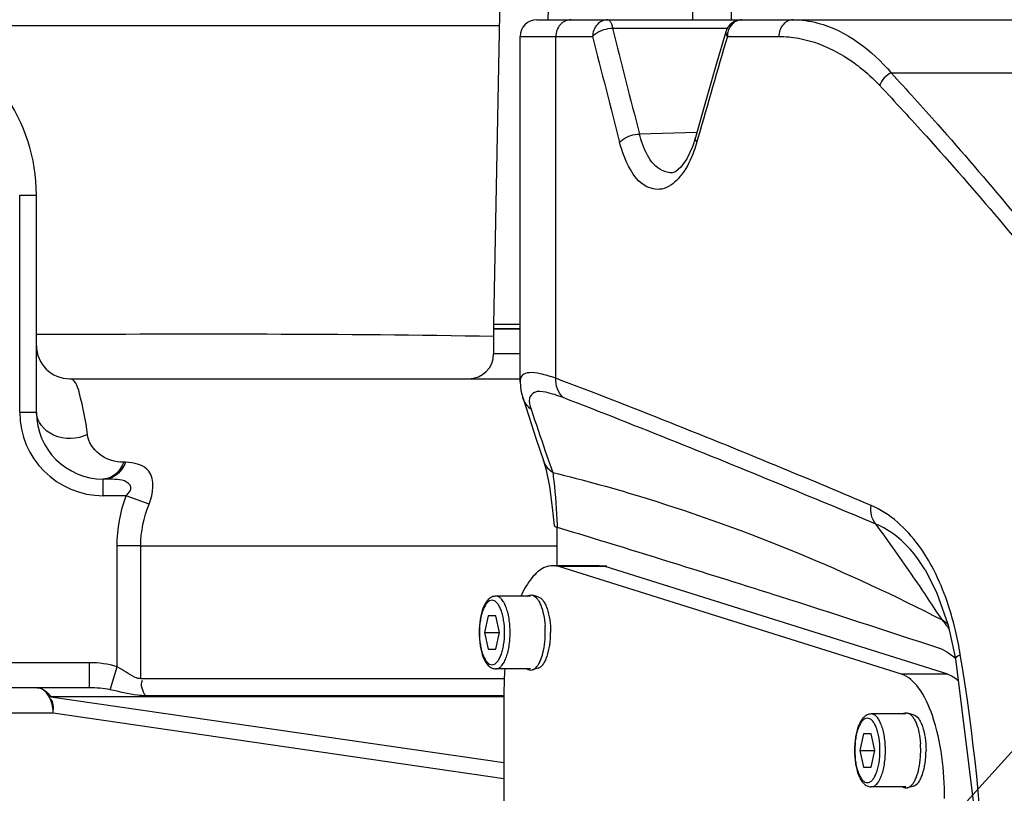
# Model space of a CAD drawing. Header units: millimetres. Extents: x 0 to 9512, y 0 to 6728.
# Tile 54 of 119: x 4797 to 4915, y 1402 to 1494. Entities that reach past the tile are written whole.
import ezdxf

# ---------------------------------------------------------------- set-up
doc = ezdxf.new("R2010")
doc.units = ezdxf.units.MM
doc.header["$LTSCALE"] = 523.16
doc.layers.get('0').update_dxf_attribs({"linetype": 'CONTINUOUS'})
for name, color, linetype in [('304102000092DXF_CONTINUOUS_LINE', 7, 'CONTINUOUS'), ('304102000127DXF_CONTINUOUS_LINE', 7, 'CONTINUOUS'), ('304103000034DXF_CONTINUOUS_LINE', 7, 'CONTINUOUS'), ('304105000340DXF_CONTINUOUS_LINE', 7, 'CONTINUOUS'), ('304106000066DXF_CONTINUOUS_LINE', 7, 'CONTINUOUS'), ('304106000109DXF_CONTINUOUS_LINE', 7, 'CONTINUOUS'), ('501023000062DXF_CONTINUOUS_LINE', 7, 'CONTINUOUS'), ('604006000002DXF_CONTINUOUS_LINE', 7, 'CONTINUOUS'), ('运动范围_DXF_DIMENSION', 7, 'CONTINUOUS')]:
    doc.layers.add(name, color=color, linetype=linetype)
doc.styles.get("Standard").update_dxf_attribs({"font": 'txt', "width": 0.7})
doc.dimstyles.new('DIMSTYLE_18', dxfattribs={"dimtxt": 80, "dimasz": 48, "dimexe": 1, "dimexo": 0, "dimgap": 5, "dimtad": 0, "dimtih": 1, "dimtoh": 1, "dimdec": 1, "dimdsep": 46, "dimtxsty": 'Standard', "dimblk": '_FILLED', "dimblk1": '_FILLED', "dimblk2": '_FILLED', "dimcen": 0.09, "dimclrt": 5, "dimazin": 2, "dimtp": 0.5, "dimtm": 0.5, "dimtfac": 1, "dimtdec": 65535, "dimtofl": 0, "dimtmove": 0, "dimatfit": 3, "dimldrblk": '_FILLED', "dimfxl": 0, "dimtolj": 1, "dimarcsym": 0})
doc.dimstyles.new('DIMSTYLE_6', dxfattribs={"dimtxt": 80, "dimasz": 48, "dimexe": 1, "dimexo": 0, "dimtad": 1, "dimdec": 1, "dimdsep": 46, "dimtxsty": 'Standard', "dimblk": '_FILLED', "dimblk1": '_FILLED', "dimblk2": '_FILLED', "dimcen": 0.09, "dimclrt": 5, "dimazin": 2, "dimtp": 0.8, "dimtm": 0.8, "dimtfac": 1, "dimtdec": 1, "dimtofl": 0, "dimtmove": 0, "dimatfit": 3, "dimldrblk": '_FILLED', "dimfxl": 0, "dimtolj": 1, "dimarcsym": 0})
doc.dimstyles.new('DIMSTYLE_7', dxfattribs={"dimtxt": 80, "dimasz": 48, "dimexe": 1, "dimexo": 0, "dimtad": 1, "dimdsep": 46, "dimtxsty": 'Standard', "dimblk": '_FILLED', "dimblk1": '_FILLED', "dimblk2": '_FILLED', "dimcen": 0.09, "dimclrt": 5, "dimazin": 2, "dimtp": 2, "dimtm": 2, "dimtfac": 1, "dimtofl": 0, "dimtmove": 0, "dimatfit": 3, "dimldrblk": '_FILLED', "dimfxl": 0, "dimtolj": 1, "dimarcsym": 0})

# ---------------------------------------------------------------- blocks, each defined once
blk = doc.blocks.new('_FILLED')
at = {"color": 0, "linetype": 'ByBlock'}
blk.add_solid([(0, 0), (-1, 0.1667), (-1, -0.1667)], dxfattribs=at)
blk = doc.blocks.new('*D9')
at = {"layer": '运动范围_DXF_DIMENSION', "color": 2, "linetype": 'Continuous', "transparency": 16777216}
for p, q in [((4873.14, 1359.38), (5546.71, 2105.68)), ((5181.99, 1701.59), (4873.14, 1359.38)), ((5181.99, 1701.59), (5181.99, 1701.59))]:
    blk.add_line(p, q, dxfattribs=at)
at = {"layer": '运动范围_DXF_DIMENSION', "color": 2, "linetype": 'Continuous', "transparency": 16777216, "xscale": 48, "yscale": 48, "zscale": 48, "rotation": 227.9308375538}
blk.add_blockref('_FILLED', (5181.99, 1701.59), dxfattribs=at)
blk = doc.blocks.new('*D10')
at = {"layer": '运动范围_DXF_DIMENSION', "color": 2, "linetype": 'Continuous', "transparency": 16777216}
for p, q in [((4873.14, 1359.38), (7149.88, 2121.48)), ((6770.65, 1994.54), (4873.14, 1359.38)), ((6770.65, 1994.54), (6770.65, 1994.54))]:
    blk.add_line(p, q, dxfattribs=at)
at = {"layer": '运动范围_DXF_DIMENSION', "color": 2, "linetype": 'Continuous', "transparency": 16777216, "xscale": 48, "yscale": 48, "zscale": 48, "rotation": 198.507278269}
blk.add_blockref('_FILLED', (6770.65, 1994.54), dxfattribs=at)
blk = doc.blocks.new('*D32')
at = {"layer": '运动范围_DXF_DIMENSION', "color": 2, "linetype": 'Continuous', "transparency": 16777216}
for start, end in [(96.57992, 167), (0, 73.31154)]:
    blk.add_arc((4873.14, 1359.38), 726.7, start, end, dxfattribs=at)
for points in [[(4169.67, 1571.3), (4165.06, 1522.86), (4185.13, 1567.19)], [(5590.26, 1407.09), (5599.84, 1359.38), (5606.25, 1407.62)]]:
    blk.add_solid(points, dxfattribs=at)

msp = doc.modelspace()

# ---------------------------------------------------------------- linework, layer by layer
at = {"color": 2, "linetype": 'Continuous'}
msp.add_circle((4873.138, 1359.384), 460.97, dxfattribs=at)
at = {"layer": '304102000092DXF_CONTINUOUS_LINE', "color": 9, "linetype": 'Continuous'}
for p, q in [((4877.698, 1494.384), (4878.044, 1545.932)), ((4882.358, 1494.384), (4882.705, 1545.932)), ((4860.408, 1494.363), (4861.137, 1533.503))]:
    msp.add_line(p, q, dxfattribs=at)
at = {"layer": '304102000092DXF_CONTINUOUS_LINE', "color": 7, "linetype": 'Continuous'}
for p, q in [((4855.23, 1530.827), (4853.873, 1457.884)), ((4857.03, 1457.884), (4853.872, 1457.884))]:
    msp.add_line(p, q, dxfattribs=at)
at = {"layer": '304102000127DXF_CONTINUOUS_LINE', "color": 7, "linetype": 'Continuous'}
for p, q in [((4859.031, 1494.384), (4940.679, 1494.384)), ((4857.03, 1451.019), (4857.03, 1492.384)), ((4875.256, 1476.061), (4875.255, 1476.061)), ((4861.451, 1433.613), (4861.451, 1429.005)), ((4905.53, 1428.49), (4905.523, 1428.501))]:
    msp.add_line(p, q, dxfattribs=at)
at = {"layer": '304102000127DXF_CONTINUOUS_LINE', "color": 9, "linetype": 'Continuous'}
for p, q in [((4868.11, 1493.382), (4881.891, 1493.382)), ((4857.03, 1492.384), (4865.724, 1492.384)), ((4861.314, 1451.446), (4861.314, 1492.384)), ((4881.848, 1492.384), (4888.015, 1492.384)), ((4901.443, 1488.028), (4948.356, 1488.027)), ((4878.192, 1480.894), (4871.326, 1480.702)), ((4878.331, 1480.202), (4878.202, 1479.747)), ((4860.057, 1442.736), (4860.943, 1440.165)), ((4861.459, 1433.865), (4861.47, 1433.613))]:
    msp.add_line(p, q, dxfattribs=at)
at = {"layer": '304102000127DXF_CONTINUOUS_LINE', "color": 7, "linetype": 'Continuous'}
for points in [[(4881.654, 1492.944), (4880.513, 1489.016), (4879.156, 1484.29), (4878.021, 1480.291)], [(4878.021, 1480.291), (4877.657, 1479.18), (4876.986, 1477.736), (4876.275, 1476.733), (4875.636, 1476.192), (4875.255, 1476.061)], [(4857.03, 1451.018), (4857.132, 1449.983), (4857.354, 1449.125)], [(4857.353, 1449.128), (4858.066, 1446.926), (4858.938, 1444.272), (4859.821, 1441.618)], [(4859.821, 1441.618), (4860.15, 1440.451), (4860.543, 1438.488), (4860.892, 1435.964), (4861.099, 1433.829)], [(4905.523, 1428.501), (4906.896, 1425.831), (4908.278, 1421.882), (4909.154, 1417.864)], [(4909.154, 1417.864), (4911.477, 1399.194), (4912.309, 1379.347), (4911.471, 1359.5), (4909.154, 1340.903)]]:
    msp.add_lwpolyline(points, dxfattribs=at)
for centre, end in [((4859.03, 1492.384), 180), ((4883.574, 1492.384), 163.73109)]:
    msp.add_arc(centre, 2, 90, end, dxfattribs=at)
at = {"layer": '304102000127DXF_CONTINUOUS_LINE', "color": 9, "linetype": 'Continuous'}
for centre, radius, start, end in [((6198.479, 1824.041), 1370.845, 193.957825, 194.504601), ((6190, 1823.18), 1364.967, 194.025124, 194.574422), ((6315.485, 1071.898), 1494.029, 163.653595, 164.139844), ((4884.159, 1492.383), 2.311, 166.94495, 179.96751), ((4885.212, 1472.894), 20.155, 51.77549, 52.68426), ((6001.8, 1835.481), 1207.405, 198.731722, 198.982577), ((4721.719, 1302.698), 221.101, 34.38501, 36.43038), ((4702.486, 1289.491), 244.432, 32.9676, 34.39356), ((4899.176, 1410.72), 14.461, 50.7181, 54.57067), ((4894.131, 1411.193), 17.556, 35.46818, 40.10554)]:
    msp.add_arc(centre, radius, start, end, dxfattribs=at)
for points, knots in [([(4863.143, 1494.384), (4862.67, 1494.384), (4861.664, 1493.913), (4861.314, 1492.888), (4861.314, 1492.384)], [0, 0, 0, 0, 0.4841918, 1, 1, 1, 1]), ([(4867.53, 1494.384), (4867.062, 1494.384), (4866.064, 1493.907), (4865.724, 1492.887), (4865.724, 1492.384)], [0, 0, 0, 0, 0.4820678, 1, 1, 1, 1]), ([(4865.724, 1492.384), (4865.828, 1492.525), (4866.507, 1493.101), (4867.411, 1493.349), (4868.11, 1493.382)], [0, 0, 0, 0, 0.2011008, 1, 1, 1, 1]), ([(4867.53, 1494.384), (4867.592, 1494.384), (4867.976, 1494.184), (4868.046, 1493.716), (4868.11, 1493.382)], [0, 0, 0, 0, 0.154624, 1, 1, 1, 1]), ([(4883.574, 1494.384), (4883.012, 1494.384), (4882.22, 1493.841), (4881.955, 1493.111), (4881.907, 1492.905)], [0, 0, 0, 0, 0.7257631, 1, 1, 1, 1]), ([(4889.71, 1494.384), (4889.265, 1494.384), (4888.308, 1493.876), (4888.015, 1492.883), (4888.015, 1492.384)], [0, 0, 0, 0, 0.47093, 1, 1, 1, 1]), ([(4889.71, 1494.384), (4890.711, 1494.384), (4895.252, 1493.75), (4899.171, 1490.731), (4901.443, 1488.028)], [0, 0, 0, 0, 0.2208392, 1, 1, 1, 1]), ([(4888.015, 1492.384), (4888.803, 1492.384), (4892.182, 1492.066), (4895.37, 1490.493), (4897.43, 1488.923)], [0, 0, 0, 0, 0.2333607, 1, 1, 1, 1]), ([(4901.443, 1488.028), (4903.322, 1485.987), (4911.112, 1477.365), (4918.568, 1468.438), (4924.003, 1461.458)], [0, 0, 0, 0, 0.2386731, 1, 1, 1, 1]), ([(4900.063, 1486.536), (4901.951, 1484.517), (4909.783, 1475.986), (4917.281, 1467.147), (4922.749, 1460.232)], [0, 0, 0, 0, 0.238739, 1, 1, 1, 1]), ([(4868.956, 1479.703), (4869.064, 1479.845), (4869.743, 1480.41), (4870.635, 1480.663), (4871.326, 1480.702)], [0, 0, 0, 0, 0.2046651, 1, 1, 1, 1]), ([(4875.255, 1476.061), (4874.848, 1476.038), (4872.672, 1476.611), (4871.768, 1479.039), (4871.326, 1480.702)], [0, 0, 0, 0, 0.1914451, 1, 1, 1, 1]), ([(4875.956, 1475.34), (4875.43, 1474.774), (4874.153, 1473.801), (4871.643, 1474.379), (4869.949, 1476.661), (4869.249, 1478.578), (4868.956, 1479.703)], [0, 0, 0, 0, 0.2211488, 0.4158738, 0.6667792, 1, 1, 1, 1]), ([(4878.202, 1479.747), (4878.097, 1479.377), (4877.669, 1478.047), (4877.054, 1476.764), (4876.455, 1475.947)], [0, 0, 0, 0, 0.2756325, 1, 1, 1, 1]), ([(4861.314, 1451.446), (4860.706, 1451.663), (4859.651, 1451.988), (4858.289, 1452.219), (4857.205, 1451.918), (4857.03, 1451.291), (4857.03, 1451.019)], [0, 0, 0, 0, 0.3889417, 0.6605583, 0.8362618, 1, 1, 1, 1]), ([(4899.058, 1436.217), (4895.543, 1437.71), (4883.029, 1442.95), (4870.435, 1448.005), (4861.314, 1451.446)], [0, 0, 0, 0, 0.2814839, 1, 1, 1, 1]), ([(4862.196, 1449.133), (4861.518, 1449.396), (4860.441, 1449.736), (4858.821, 1450.023), (4857.928, 1448.956), (4858.206, 1448.159), (4858.349, 1447.738)], [0, 0, 0, 0, 0.3774097, 0.6121287, 0.7694249, 1, 1, 1, 1]), ([(4899.612, 1433.997), (4896.155, 1435.439), (4883.73, 1440.598), (4871.251, 1445.63), (4862.196, 1449.133)], [0, 0, 0, 0, 0.2783956, 1, 1, 1, 1]), ([(4860.943, 1440.165), (4864.708, 1439.257), (4880.743, 1434.796), (4896.216, 1428.361), (4907.559, 1422.503)], [0, 0, 0, 0, 0.2327325, 1, 1, 1, 1]), ([(4860.943, 1440.164), (4860.995, 1439.827), (4861.26, 1437.736), (4861.379, 1435.629), (4861.459, 1433.865)], [0, 0, 0, 0, 0.162126, 1, 1, 1, 1]), ([(4906.316, 1428.947), (4905.847, 1429.816), (4904.04, 1432.752), (4901.332, 1435.25), (4899.058, 1436.217)], [0, 0, 0, 0, 0.2854809, 1, 1, 1, 1]), ([(4905.523, 1428.501), (4905.119, 1429.166), (4903.588, 1431.398), (4901.408, 1433.271), (4899.612, 1433.997)], [0, 0, 0, 0, 0.2863765, 1, 1, 1, 1]), ([(4909.734, 1418.353), (4909.574, 1419.318), (4908.846, 1422.962), (4907.616, 1426.533), (4906.316, 1428.947)], [0, 0, 0, 0, 0.2629216, 1, 1, 1, 1]), ([(4909.154, 1417.865), (4909.148, 1417.901), (4909.241, 1418.168), (4909.529, 1418.262), (4909.734, 1418.353)], [0, 0, 0, 0, 0.1431592, 1, 1, 1, 1]), ([(4909.734, 1340.415), (4910.799, 1346.813), (4914.024, 1372.669), (4912.944, 1399.059), (4909.734, 1418.353)], [0, 0, 0, 0, 0.249033, 1, 1, 1, 1])]:
    msp.add_open_spline(points, degree=3, knots=knots, dxfattribs=at)
for points in [[(4881.658, 1492.943), (4881.607, 1492.753), (4881.718, 1492.532), (4881.848, 1492.384)], [(4897.682, 1488.728), (4898.53, 1488.06), (4899.326, 1487.324), (4900.063, 1486.536)], [(4901.443, 1488.027), (4900.831, 1487.737), (4900.29, 1487.174), (4900.063, 1486.536)], [(4878.202, 1479.747), (4878.078, 1479.893), (4877.969, 1480.107), (4878.021, 1480.29)], [(4876.455, 1475.947), (4876.3, 1475.736), (4876.134, 1475.532), (4875.956, 1475.34)], [(4862.196, 1449.133), (4861.588, 1449.691), (4861.263, 1450.622), (4861.314, 1451.446)], [(4858.349, 1447.738), (4857.893, 1448.079), (4857.528, 1448.584), (4857.354, 1449.125)], [(4860.943, 1440.165), (4860.433, 1440.503), (4860.016, 1441.038), (4859.821, 1441.618)], [(4899.613, 1433.997), (4899.118, 1434.577), (4898.952, 1435.462), (4899.058, 1436.217)]]:
    msp.add_open_spline(points, degree=3, dxfattribs=at)
at = {"layer": '304102000127DXF_CONTINUOUS_LINE', "color": 7, "linetype": 'Continuous'}
for points, knots in [([(4861.099, 1433.829), (4861.102, 1433.781), (4861.247, 1433.682), (4861.376, 1433.641), (4861.47, 1433.613)], [0, 0, 0, 0, 0.3260384, 1, 1, 1, 1]), ([(4861.47, 1433.613), (4863.167, 1433.1), (4869.855, 1431.065), (4876.531, 1428.991), (4881.509, 1427.423)], [0, 0, 0, 0, 0.2535293, 1, 1, 1, 1]), ([(4881.509, 1427.423), (4883.696, 1426.735), (4892.293, 1424.013), (4900.871, 1421.232), (4907.255, 1419.118)], [0, 0, 0, 0, 0.2542452, 1, 1, 1, 1])]:
    msp.add_open_spline(points, degree=3, knots=knots, dxfattribs=at)
for points in [[(4907.255, 1419.118), (4907.655, 1418.985), (4908.027, 1418.769), (4908.374, 1418.53)], [(4908.374, 1418.53), (4908.641, 1418.346), (4908.895, 1418.144), (4909.14, 1417.931)]]:
    msp.add_open_spline(points, degree=3, dxfattribs=at)
at = {"layer": '304103000034DXF_CONTINUOUS_LINE', "color": 9, "linetype": 'Continuous'}
for p, q in [((4784.89, 1493.685), (4854.539, 1493.685)), ((4797.138, 1447.384), (4797.138, 1473.384)), ((4797.138, 1473.384), (4799.138, 1473.384)), ((4799.138, 1456.743), (4799.662, 1456.743)), ((4857.03, 1454.384), (4853.873, 1454.384)), ((4797.138, 1447.384), (4799.138, 1447.384)), ((4809.801, 1441.384), (4809.587, 1441.384)), ((4807.138, 1437.384), (4807.138, 1439.384)), ((4809.882, 1437.384), (4807.138, 1437.384)), ((4812.621, 1436.384), (4809.882, 1437.384)), ((4808.805, 1416.905), (4808.805, 1431.384)), ((4811.633, 1431.384), (4808.805, 1431.384)), ((4811.633, 1431.382), (4861.451, 1431.383)), ((4811.633, 1415.464), (4811.633, 1431.382)), ((4805.483, 1417.384), (4787.138, 1417.384)), ((4805.483, 1414.384), (4805.483, 1417.384)), ((4807.974, 1414.145), (4808.805, 1416.905)), ((4855.16, 1415.464), (4811.633, 1415.464)), ((4855.106, 1413.312), (4800.855, 1413.312)), ((4800.855, 1413.312), (4855.106, 1405.419)), ((4855.106, 1413.424), (4812.199, 1413.424)), ((4789.129, 1411.384), (4801.143, 1411.384)), ((4801.143, 1411.384), (4855.106, 1403.532))]:
    msp.add_line(p, q, dxfattribs=at)
at = {"layer": '304103000034DXF_CONTINUOUS_LINE', "color": 7, "linetype": 'Continuous'}
for p, q in [((4799.138, 1447.384), (4799.138, 1473.384)), ((4853.873, 1457.384), (4853.873, 1454.384)), ((4853.874, 1457.384), (4857.03, 1457.384)), ((4803.138, 1451.384), (4857.03, 1451.384)), ((4807.352, 1439.384), (4807.138, 1439.384)), ((4805.483, 1414.384), (4787.138, 1414.384))]:
    msp.add_line(p, q, dxfattribs=at)
for centre, radius, start, end in [((4873.138, 1359.384), 225, 72.65327, 219.29549), ((4778.138, 1473.384), 21, 0.00013, 71.11344), ((4803.138, 1455.384), 4, 180, 270), ((4850.873, 1454.384), 3, 270, 360), ((4807.138, 1447.384), 8, 180, 270)]:
    msp.add_arc(centre, radius, start, end, dxfattribs=at)
at = {"layer": '304103000034DXF_CONTINUOUS_LINE', "color": 9, "linetype": 'Continuous'}
msp.add_arc((4807.138, 1447.384), 10, 180, 270, dxfattribs=at)
for points in [[(4799.662, 1456.743), (4817.728, 1456.742), (4835.796, 1456.863), (4853.858, 1456.48)], [(4808.805, 1431.384), (4808.805, 1433.416), (4809.186, 1435.475), (4809.882, 1437.384)], [(4811.633, 1431.382), (4811.633, 1433.082), (4811.988, 1434.807), (4812.621, 1436.384)], [(4808.805, 1416.905), (4807.734, 1417.228), (4806.602, 1417.384), (4805.483, 1417.384)], [(4799.23, 1414.384), (4799.879, 1414.384), (4800.524, 1413.87), (4800.855, 1413.312)], [(4807.974, 1414.144), (4807.156, 1414.309), (4806.317, 1414.384), (4805.483, 1414.384)], [(4812.199, 1413.424), (4811.851, 1413.956), (4811.562, 1414.714), (4811.823, 1415.294)], [(4801.143, 1411.384), (4801.191, 1411.947), (4801.275, 1412.775), (4800.775, 1413.04)]]:
    msp.add_open_spline(points, degree=3, dxfattribs=at)
for points, knots in [([(4805.246, 1444.717), (4805.029, 1446.433), (4804.712, 1448.305), (4803.779, 1451.384), (4803.138, 1451.384)], [0, 0, 0, 0, 0.7295115, 1, 1, 1, 1]), ([(4805.246, 1444.717), (4804.031, 1444.126), (4801.209, 1443.914), (4799.138, 1446.242), (4799.138, 1447.384)], [0, 0, 0, 0, 0.5419468, 1, 1, 1, 1]), ([(4809.587, 1441.384), (4808.564, 1441.384), (4806.559, 1441.991), (4805.361, 1443.805), (4805.246, 1444.717)], [0, 0, 0, 0, 0.5267901, 1, 1, 1, 1]), ([(4809.587, 1441.384), (4809.476, 1441.112), (4809.016, 1440.205), (4808.07, 1439.47), (4807.341, 1439.394)], [0, 0, 0, 0, 0.2858061, 1, 1, 1, 1]), ([(4809.801, 1441.384), (4809.683, 1441.093), (4809.194, 1440.133), (4808.125, 1439.384), (4807.352, 1439.384)], [0, 0, 0, 0, 0.2889276, 1, 1, 1, 1]), ([(4812.621, 1436.384), (4813.11, 1437.601), (4813.605, 1440.661), (4810.803, 1441.384), (4809.801, 1441.384)], [0, 0, 0, 0, 0.5670675, 1, 1, 1, 1]), ([(4809.882, 1437.384), (4810.171, 1437.647), (4810.813, 1438.436), (4809.629, 1439.287), (4808.533, 1439.343), (4807.747, 1439.384), (4807.352, 1439.384)], [0, 0, 0, 0, 0.2554362, 0.4914811, 0.7411895, 1, 1, 1, 1]), ([(4811.633, 1415.464), (4811.404, 1415.464), (4810.364, 1415.82), (4809.545, 1416.515), (4808.805, 1416.905)], [0, 0, 0, 0, 0.2147547, 1, 1, 1, 1]), ([(4801.143, 1411.384), (4801.143, 1411.77), (4801.043, 1412.956), (4800.084, 1414.384), (4799.23, 1414.384)], [0, 0, 0, 0, 0.3113551, 1, 1, 1, 1]), ([(4812.199, 1413.424), (4811.882, 1413.424), (4810.45, 1413.534), (4809.066, 1413.926), (4807.974, 1414.144)], [0, 0, 0, 0, 0.2219495, 1, 1, 1, 1])]:
    msp.add_open_spline(points, degree=3, knots=knots, dxfattribs=at)
at = {"layer": '304105000340DXF_CONTINUOUS_LINE', "color": 7, "linetype": 'Continuous'}
for p, q in [((4866.49, 1429.005), (4860.967, 1429.005)), ((4861.682, 1428.894), (4860.967, 1429.005)), ((4902.708, 1416.001), (4861.682, 1428.894)), ((4866.49, 1429.005), (4867.205, 1428.894)), ((4908.231, 1416.001), (4867.205, 1428.894)), ((4855.106, 1414.005), (4855.106, 1344.762))]:
    msp.add_line(p, q, dxfattribs=at)
at = {"layer": '304105000340DXF_CONTINUOUS_LINE', "color": 9, "linetype": 'Continuous'}
for p, q in [((4867.205, 1428.894), (4861.682, 1428.894)), ((4908.231, 1416.001), (4902.708, 1416.001))]:
    msp.add_line(p, q, dxfattribs=at)
at = {"layer": '304105000340DXF_CONTINUOUS_LINE', "color": 7, "linetype": 'Continuous'}
msp.add_arc((4893.022, 1414.013), 37.916, 176.01678, 180.01138, dxfattribs=at)
for points, knots in [([(4860.967, 1429.005), (4860.615, 1429.005), (4859.621, 1428.758), (4858.234, 1427.469), (4857.51, 1426.175), (4857.162, 1425.413)], [0, 0, 0, 0, 0.1928896, 0.5407884, 1, 1, 1, 1]), ([(4907.855, 1401.113), (4907.855, 1404.462), (4907.316, 1409.152), (4905.148, 1414.158), (4903.529, 1415.743), (4902.708, 1416.001)], [0, 0, 0, 0, 0.6143553, 0.8421821, 1, 1, 1, 1])]:
    msp.add_open_spline(points, degree=3, knots=knots, dxfattribs=at)
for points in [[(4908.231, 1416.001), (4908.482, 1415.923), (4908.721, 1415.805), (4908.942, 1415.663)], [(4908.942, 1415.663), (4909.137, 1415.538), (4909.32, 1415.393), (4909.492, 1415.236)]]:
    msp.add_open_spline(points, degree=3, dxfattribs=at)
at = {"layer": '304106000066DXF_CONTINUOUS_LINE', "color": 7, "linetype": 'Continuous'}
for p, q in [((4853.873, 1457.884), (4853.873, 1457.384)), ((4857.03, 1457.884), (4853.873, 1457.884)), ((4857.03, 1457.384), (4853.873, 1457.384))]:
    msp.add_line(p, q, dxfattribs=at)
at = {"layer": '304106000109DXF_CONTINUOUS_LINE', "color": 7, "linetype": 'Continuous'}
for p, q in [((4866.49, 1429.005), (4867.411, 1429.005)), ((4867.205, 1428.894), (4866.49, 1429.005))]:
    msp.add_line(p, q, dxfattribs=at)
at = {"layer": '501023000062DXF_CONTINUOUS_LINE', "color": 7, "linetype": 'Continuous'}
for p, q in [((4858.277, 1425.364), (4854.135, 1425.364)), ((4853.224, 1423.004), (4852.772, 1421.004)), ((4854.126, 1423.004), (4853.224, 1423.004)), ((4854.577, 1421.004), (4854.126, 1423.004)), ((4852.772, 1421.004), (4853.224, 1419.004)), ((4852.772, 1421.004), (4854.577, 1421.004)), ((4854.126, 1419.004), (4854.577, 1421.004)), ((4853.224, 1419.004), (4854.126, 1419.004)), ((4858.277, 1416.644), (4854.135, 1416.644)), ((4903.211, 1411.244), (4899.069, 1411.244)), ((4898.158, 1408.884), (4897.706, 1406.884)), ((4899.06, 1408.884), (4898.158, 1408.884)), ((4899.511, 1406.884), (4899.06, 1408.884)), ((4897.706, 1406.884), (4898.158, 1404.884)), ((4897.706, 1406.884), (4899.511, 1406.884)), ((4899.06, 1404.884), (4899.511, 1406.884)), ((4898.158, 1404.884), (4899.06, 1404.884)), ((4903.211, 1402.524), (4899.069, 1402.524))]:
    msp.add_line(p, q, dxfattribs=at)
for points, knots in [([(4854.135, 1425.364), (4853.968, 1425.364), (4853.627, 1425.281), (4853.206, 1424.962), (4852.873, 1424.514), (4852.498, 1423.739), (4852.203, 1422.551), (4852.127, 1421.54), (4852.127, 1421.004)], [0, 0, 0, 0, 0.0966555, 0.1946223, 0.2994744, 0.4164861, 0.6902487, 1, 1, 1, 1]), ([(4852.127, 1421.004), (4852.127, 1420.468), (4852.203, 1419.457), (4852.498, 1418.269), (4852.873, 1417.494), (4853.206, 1417.046), (4853.627, 1416.727), (4853.968, 1416.644), (4854.135, 1416.644)], [0, 0, 0, 0, 0.3097539, 0.5835171, 0.7005282, 0.8053792, 0.9033426, 1, 1, 1, 1]), ([(4899.069, 1411.244), (4898.902, 1411.244), (4898.561, 1411.161), (4898.141, 1410.842), (4897.807, 1410.394), (4897.432, 1409.619), (4897.137, 1408.431), (4897.061, 1407.42), (4897.061, 1406.884)], [0, 0, 0, 0, 0.0966555, 0.1946223, 0.2994744, 0.4164861, 0.6902487, 1, 1, 1, 1]), ([(4897.061, 1406.884), (4897.061, 1406.348), (4897.137, 1405.337), (4897.432, 1404.149), (4897.807, 1403.374), (4898.141, 1402.926), (4898.561, 1402.607), (4898.902, 1402.524), (4899.069, 1402.524)], [0, 0, 0, 0, 0.3097539, 0.5835171, 0.7005282, 0.8053792, 0.9033426, 1, 1, 1, 1])]:
    msp.add_open_spline(points, degree=3, knots=knots, dxfattribs=at)
at = {"layer": '501023000062DXF_CONTINUOUS_LINE', "color": 9, "linetype": 'Continuous'}
for points, knots in [([(4855.839, 1421.004), (4855.839, 1421.562), (4855.78, 1422.379), (4855.57, 1423.404), (4855.364, 1424.062), (4855.113, 1424.607), (4854.824, 1425.022), (4854.5, 1425.294), (4854.249, 1425.364), (4854.135, 1425.364)], [0, 0, 0, 0, 0.33569, 0.4901524, 0.6293348, 0.7498252, 0.8499864, 0.9311987, 1, 1, 1, 1]), ([(4855.183, 1421.004), (4855.183, 1421.498), (4855.131, 1422.221), (4854.945, 1423.129), (4854.763, 1423.712), (4854.541, 1424.194), (4854.285, 1424.561), (4853.998, 1424.802), (4853.675, 1424.893), (4853.352, 1424.802), (4853.065, 1424.561), (4852.809, 1424.194), (4852.587, 1423.712), (4852.404, 1423.129), (4852.219, 1422.221), (4852.167, 1421.498), (4852.167, 1421.004)], [0, 0, 0, 0, 0.1678449, 0.245076, 0.3146672, 0.3749124, 0.424993, 0.4655992, 0.4999998, 0.5344005, 0.5750067, 0.6250875, 0.6853329, 0.7549241, 0.8321553, 1, 1, 1, 1]), ([(4852.167, 1421.004), (4852.167, 1420.51), (4852.219, 1419.787), (4852.404, 1418.879), (4852.587, 1418.297), (4852.809, 1417.814), (4853.065, 1417.447), (4853.352, 1417.206), (4853.675, 1417.116), (4853.998, 1417.206), (4854.285, 1417.447), (4854.541, 1417.814), (4854.763, 1418.297), (4854.945, 1418.879), (4855.131, 1419.787), (4855.183, 1420.51), (4855.183, 1421.004)], [0, 0, 0, 0, 0.1678449, 0.245076, 0.3146672, 0.3749124, 0.424993, 0.4655992, 0.4999998, 0.5344005, 0.5750067, 0.6250875, 0.6853329, 0.7549241, 0.8321553, 1, 1, 1, 1]), ([(4854.135, 1416.644), (4854.249, 1416.644), (4854.5, 1416.714), (4854.824, 1416.987), (4855.113, 1417.401), (4855.364, 1417.946), (4855.57, 1418.604), (4855.78, 1419.629), (4855.839, 1420.446), (4855.839, 1421.004)], [0, 0, 0, 0, 0.0688013, 0.1500138, 0.2501753, 0.3706661, 0.5098485, 0.6643108, 1, 1, 1, 1]), ([(4900.773, 1406.884), (4900.773, 1407.442), (4900.714, 1408.259), (4900.504, 1409.284), (4900.298, 1409.942), (4900.047, 1410.487), (4899.758, 1410.901), (4899.434, 1411.174), (4899.183, 1411.244), (4899.069, 1411.244)], [0, 0, 0, 0, 0.33569, 0.4901524, 0.6293348, 0.7498252, 0.8499864, 0.9311987, 1, 1, 1, 1]), ([(4900.117, 1406.884), (4900.117, 1407.378), (4900.065, 1408.101), (4899.879, 1409.009), (4899.697, 1409.591), (4899.475, 1410.074), (4899.219, 1410.441), (4898.932, 1410.682), (4898.609, 1410.772), (4898.286, 1410.682), (4897.999, 1410.441), (4897.743, 1410.074), (4897.521, 1409.591), (4897.338, 1409.009), (4897.153, 1408.101), (4897.101, 1407.378), (4897.101, 1406.884)], [0, 0, 0, 0, 0.1678449, 0.245076, 0.3146672, 0.3749124, 0.424993, 0.4655992, 0.4999998, 0.5344005, 0.5750067, 0.6250875, 0.6853329, 0.7549241, 0.8321553, 1, 1, 1, 1]), ([(4897.101, 1406.884), (4897.101, 1406.39), (4897.153, 1405.667), (4897.338, 1404.759), (4897.521, 1404.176), (4897.743, 1403.694), (4897.999, 1403.327), (4898.286, 1403.086), (4898.609, 1402.995), (4898.932, 1403.086), (4899.219, 1403.327), (4899.475, 1403.694), (4899.697, 1404.176), (4899.879, 1404.759), (4900.065, 1405.667), (4900.117, 1406.39), (4900.117, 1406.884)], [0, 0, 0, 0, 0.1678449, 0.245076, 0.3146672, 0.3749124, 0.424993, 0.4655992, 0.4999998, 0.5344005, 0.5750067, 0.6250875, 0.6853329, 0.7549241, 0.8321553, 1, 1, 1, 1]), ([(4899.069, 1402.524), (4899.183, 1402.524), (4899.434, 1402.594), (4899.758, 1402.866), (4900.047, 1403.281), (4900.298, 1403.826), (4900.504, 1404.484), (4900.714, 1405.509), (4900.773, 1406.326), (4900.773, 1406.884)], [0, 0, 0, 0, 0.0688013, 0.1500138, 0.2501753, 0.3706661, 0.5098485, 0.6643108, 1, 1, 1, 1])]:
    msp.add_open_spline(points, degree=3, knots=knots, dxfattribs=at)
at = {"layer": '604006000002DXF_CONTINUOUS_LINE', "color": 7, "linetype": 'Continuous'}
for p, q in [((4859.197, 1425.279), (4858.493, 1425.477)), ((4859.197, 1416.73), (4858.493, 1416.531)), ((4904.132, 1411.158), (4903.427, 1411.357)), ((4904.132, 1402.609), (4903.427, 1402.411))]:
    msp.add_line(p, q, dxfattribs=at)
for centre, start, end in [((4848.691, 1421.007), 359.98722, 3.9886), ((4848.691, 1421.002), 356.0114, 0.01278), ((4893.626, 1406.886), 359.98722, 3.9886), ((4893.626, 1406.881), 356.0114, 0.01278)]:
    msp.add_arc(centre, 11.367, start, end, dxfattribs=at)
for points, knots in [([(4857.871, 1425.367), (4857.964, 1425.428), (4858.168, 1425.518), (4858.392, 1425.505), (4858.493, 1425.477)], [0, 0, 0, 0, 0.5157835, 1, 1, 1, 1]), ([(4858.493, 1425.477), (4858.706, 1425.417), (4859.006, 1425.165), (4859.301, 1424.727), (4859.609, 1424.087), (4859.888, 1423.101), (4859.999, 1422.253), (4860.031, 1421.797)], [0, 0, 0, 0, 0.1598766, 0.2634416, 0.3838973, 0.6700912, 1, 1, 1, 1]), ([(4859.197, 1425.279), (4859.434, 1425.212), (4859.76, 1424.905), (4860.064, 1424.389), (4860.375, 1423.631), (4860.627, 1422.489), (4860.694, 1421.517), (4860.694, 1421.004)], [0, 0, 0, 0, 0.1562321, 0.2608306, 0.3835064, 0.673823, 1, 1, 1, 1]), ([(4859.197, 1416.73), (4859.434, 1416.796), (4859.76, 1417.103), (4860.064, 1417.619), (4860.375, 1418.377), (4860.627, 1419.519), (4860.694, 1420.491), (4860.694, 1421.004)], [0, 0, 0, 0, 0.1562321, 0.2608306, 0.3835064, 0.673823, 1, 1, 1, 1]), ([(4858.493, 1416.531), (4858.706, 1416.591), (4859.006, 1416.843), (4859.301, 1417.282), (4859.609, 1417.921), (4859.888, 1418.907), (4859.999, 1419.755), (4860.031, 1420.211)], [0, 0, 0, 0, 0.1598766, 0.2634416, 0.3838973, 0.6700912, 1, 1, 1, 1]), ([(4857.871, 1416.641), (4857.964, 1416.58), (4858.168, 1416.49), (4858.392, 1416.503), (4858.493, 1416.531)], [0, 0, 0, 0, 0.5157835, 1, 1, 1, 1]), ([(4902.805, 1411.247), (4902.898, 1411.308), (4903.102, 1411.398), (4903.326, 1411.385), (4903.427, 1411.357)], [0, 0, 0, 0, 0.5157835, 1, 1, 1, 1]), ([(4903.427, 1411.357), (4903.64, 1411.297), (4903.941, 1411.045), (4904.235, 1410.606), (4904.543, 1409.967), (4904.822, 1408.981), (4904.934, 1408.133), (4904.965, 1407.677)], [0, 0, 0, 0, 0.1598766, 0.2634416, 0.3838973, 0.6700912, 1, 1, 1, 1]), ([(4904.132, 1411.158), (4904.368, 1411.092), (4904.694, 1410.785), (4904.998, 1410.269), (4905.31, 1409.511), (4905.561, 1408.369), (4905.628, 1407.397), (4905.628, 1406.884)], [0, 0, 0, 0, 0.1562321, 0.2608306, 0.3835064, 0.673823, 1, 1, 1, 1]), ([(4903.427, 1402.411), (4903.64, 1402.471), (4903.941, 1402.723), (4904.235, 1403.161), (4904.543, 1403.801), (4904.822, 1404.787), (4904.934, 1405.635), (4904.965, 1406.091)], [0, 0, 0, 0, 0.1598766, 0.2634416, 0.3838973, 0.6700912, 1, 1, 1, 1]), ([(4904.132, 1402.609), (4904.368, 1402.676), (4904.694, 1402.983), (4904.998, 1403.499), (4905.31, 1404.257), (4905.561, 1405.399), (4905.628, 1406.37), (4905.628, 1406.884)], [0, 0, 0, 0, 0.1562321, 0.2608306, 0.3835064, 0.673823, 1, 1, 1, 1]), ([(4902.805, 1402.521), (4902.898, 1402.46), (4903.102, 1402.37), (4903.326, 1402.383), (4903.427, 1402.411)], [0, 0, 0, 0, 0.5157835, 1, 1, 1, 1])]:
    msp.add_open_spline(points, degree=3, knots=knots, dxfattribs=at)

# ---------------------------------------------------------------- dimensions: what is measured, and where the dimension line sits
at = {"layer": '运动范围_DXF_DIMENSION', "color": 2, "linetype": 'Continuous'}
for mpoint, dimstyle, picture, middle in [((6770.655, 1994.545), 'DIMSTYLE_7', '*D10', (6878.008, 2051.57)), ((5181.992, 1701.586), 'DIMSTYLE_6', '*D9', (5381.779, 1952.794))]:
    dim = msp.add_radius_dim(center=(4873.138, 1359.384), mpoint=mpoint, text='R<>', dimstyle=dimstyle, override={"dimpost": '<>'}, dxfattribs=at)
    dim.commit()
    dim.dimension.update_dxf_attribs({"geometry": picture, "text_midpoint": middle, "dimtype": 164})
dim = msp.add_angular_dim_2l(base=(4955.4023, 2081.4111), line1=((5592.5693, 1359.3839), (5599.8363, 1359.3839)), line2=((4172.1451, 1521.2208), (4165.0644, 1522.8555)), dimstyle='DIMSTYLE_18', dxfattribs=at)
dim.commit()
dim.dimension.update_dxf_attribs({"geometry": '*D32', "text_midpoint": (4829.866, 2043.3719), "dimtype": 162})

doc.saveas('drawing.dxf')
